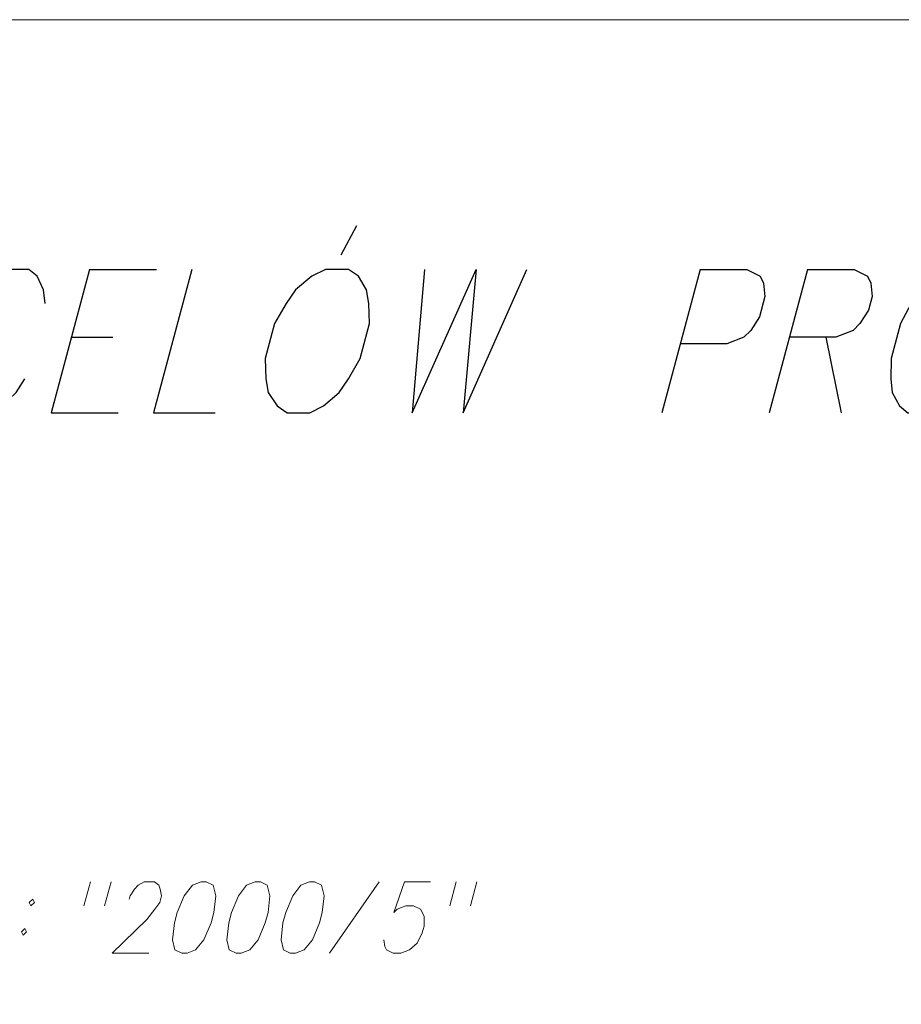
# Model space of a CAD drawing. Header units: metres. Extents: x 5555129 to 5556676, y 5635595 to 5636517.
# Tile 114 of 256: x 5555362 to 5555371, y 5636507 to 5636517. Entities that reach past the tile are written whole.
import ezdxf

# ---------------------------------------------------------------- set-up
doc = ezdxf.new("R2010")
doc.units = ezdxf.units.M
doc.header["$MEASUREMENT"] = 0
doc.layers.add('#RAMKA', color=7, linetype='Continuous', lineweight=18)

# ---------------------------------------------------------------- blocks, each defined once
blk = doc.blocks.new('*U1054')
at = {"layer": '#RAMKA', "color": 7, "linetype": 'ByBlock', "lineweight": 25}
for p, q in [((5555363.0283, 5636514.2791), (5555362.6587, 5636512.8998)), ((5555363.0283, 5636514.2791), (5555363.6717, 5636514.2791)), ((5555362.8537, 5636513.6275), (5555363.2528, 5636513.6275)), ((5555362.6587, 5636512.8998), (5555363.3021, 5636512.8998))]:
    blk.add_line(p, q, dxfattribs=at)
blk = doc.blocks.new('*U1055')
at = {"layer": '#RAMKA', "color": 7, "linetype": 'ByBlock', "lineweight": 25}
blk.add_line((5555365.4521, 5636514.4204), (5555365.601, 5636514.7027), dxfattribs=at)
at = {"layer": '#RAMKA', "color": 7, "linetype": 'ByBlock', "lineweight": 25, "flags": 128}
blk.add_lwpolyline([(5555365.3002, 5636514.2791), (5555365.1688, 5636514.214), (5555365.0116, 5636514.0836), (5555364.9198, 5636513.9533), (5555364.8103, 5636513.7578), (5555364.7201, 5636513.4211), (5555364.7248, 5636513.2256), (5555364.7468, 5636513.0953), (5555364.8341, 5636512.965), (5555364.9307, 5636512.8998), (5555365.1505, 5636512.8998), (5555365.2819, 5636512.965), (5555365.4309, 5636513.0953), (5555365.5229, 5636513.2256), (5555365.6322, 5636513.4211), (5555365.7224, 5636513.7578), (5555365.7178, 5636513.9533), (5555365.6957, 5636514.0836), (5555365.6166, 5636514.214), (5555365.5201, 5636514.2791), (5555365.3002, 5636514.2791)], dxfattribs=at)
blk = doc.blocks.new('*U1056')
at = {"layer": '#RAMKA', "color": 7, "linetype": 'ByBlock', "lineweight": 25}
blk.add_line((5555368.9078, 5636514.2791), (5555368.5383, 5636512.8998), dxfattribs=at)
at = {"layer": '#RAMKA', "color": 7, "linetype": 'ByBlock', "lineweight": 25, "flags": 128}
blk.add_lwpolyline([(5555368.9078, 5636514.2791), (5555369.3558, 5636514.2791), (5555369.4849, 5636514.214), (5555369.5163, 5636514.1488), (5555369.5303, 5636514.0185), (5555369.4779, 5636513.823), (5555369.3941, 5636513.6927), (5555369.3278, 5636513.6275), (5555369.1637, 5636513.5624), (5555368.7158, 5636513.5624)], dxfattribs=at)
blk = doc.blocks.new('*U1057')
at = {"layer": '#RAMKA', "color": 7, "linetype": 'ByBlock', "lineweight": 25}
for p, q in [((5555369.9421, 5636514.2791), (5555369.5725, 5636512.8998)), ((5555370.1178, 5636513.6275), (5555370.2648, 5636512.8998))]:
    blk.add_line(p, q, dxfattribs=at)
at = {"layer": '#RAMKA', "color": 7, "linetype": 'ByBlock', "lineweight": 25, "flags": 128}
blk.add_lwpolyline([(5555369.9421, 5636514.2791), (5555370.3901, 5636514.2791), (5555370.5192, 5636514.214), (5555370.5506, 5636514.1488), (5555370.5645, 5636514.0185), (5555370.5296, 5636513.8882), (5555370.4458, 5636513.7578), (5555370.3795, 5636513.6927), (5555370.2155, 5636513.6275), (5555369.7675, 5636513.6275)], dxfattribs=at)
blk = doc.blocks.new('*U1081')
at = {"layer": '#RAMKA', "color": 7, "linetype": 'ByBlock', "lineweight": 18, "flags": 128}
for points in [[(5555362.4808, 5636508.2129), (5555362.4472, 5636508.1804), (5555362.4634, 5636508.1478), (5555362.497, 5636508.1804), (5555362.4808, 5636508.2129)], [(5555362.4052, 5636507.9308), (5555362.3716, 5636507.8983), (5555362.3878, 5636507.8657), (5555362.4214, 5636507.8983), (5555362.4052, 5636507.9308)]]:
    blk.add_lwpolyline(points, dxfattribs=at)
blk = doc.blocks.new('*U1082')
at = {"layer": '#RAMKA', "color": 7, "linetype": 'ByBlock', "lineweight": 18}
for p, q in [((5555363.0357, 5636508.3811), (5555362.9732, 5636508.1478)), ((5555363.2347, 5636508.3811), (5555363.1722, 5636508.1478))]:
    blk.add_line(p, q, dxfattribs=at)
blk = doc.blocks.new('*U1083')
at = {"layer": '#RAMKA', "color": 7, "linetype": 'ByBlock', "lineweight": 18}
for p, q in [((5555366.5594, 5636508.3811), (5555366.4969, 5636508.1478)), ((5555366.7584, 5636508.3811), (5555366.6959, 5636508.1478))]:
    blk.add_line(p, q, dxfattribs=at)

msp = doc.modelspace()

# ---------------------------------------------------------------- linework, layer by layer
at = {"layer": '#RAMKA', "color": 7, "linetype": 'Continuous', "lineweight": 18}
msp.add_line((5555365.81735, 5636508.38113), (5555365.33838, 5636507.69213), dxfattribs=at)
at = {"layer": '#RAMKA', "color": 7, "linetype": 'Continuous', "lineweight": 18, "flags": 128}
for points in [[(5555567.54331, 5636516.68638), (5555567.54331, 5636373.68638), (5555311.77024, 5636373.68638), (5555311.77024, 5636516.68638), (5555567.54331, 5636516.68638)], [(5555311.77024, 5636494.99072), (5555454.77024, 5636494.99072), (5555454.77024, 5636516.68638), (5555311.77024, 5636516.68638), (5555311.77024, 5636494.99072)]]:
    msp.add_lwpolyline(points, close=True, dxfattribs=at)
at = {"layer": '#RAMKA', "color": 7, "linetype": 'Continuous', "lineweight": 25, "flags": 128}
for points in [[(5555362.59897, 5636513.95332), (5555362.58503, 5636514.08364), (5555362.52223, 5636514.21396), (5555362.44197, 5636514.27912), (5555362.24652, 5636514.27912), (5555362.13134, 5636514.21396), (5555361.9987, 5636514.08364), (5555361.90672, 5636513.95332), (5555361.80548, 5636513.75784), (5555361.71525, 5636513.4211), (5555361.71173, 5636513.22562), (5555361.73388, 5636513.0953), (5555361.79668, 5636512.96498), (5555361.87694, 5636512.89982), (5555362.07239, 5636512.89982), (5555362.18757, 5636512.96498), (5555362.32021, 5636513.0953), (5555362.40399, 5636513.22562)], [(5555364.01358, 5636514.27912), (5555363.644, 5636512.89982), (5555364.23854, 5636512.89982)], [(5555366.25296, 5636514.27912), (5555366.13589, 5636512.89982), (5555366.74977, 5636514.27912), (5555366.62449, 5636512.89982), (5555367.23838, 5636514.27912)], [(5555371.27777, 5636514.27912), (5555371.16259, 5636514.21396), (5555371.02174, 5636514.08364), (5555370.93796, 5636513.95332), (5555370.83672, 5636513.75784), (5555370.74649, 5636513.4211), (5555370.74298, 5636513.22562), (5555370.75692, 5636513.0953), (5555370.82793, 5636512.96498), (5555370.90819, 5636512.89982), (5555371.10363, 5636512.89982), (5555371.21881, 5636512.96498), (5555371.35145, 5636513.0953), (5555371.43523, 5636513.22562), (5555371.53647, 5636513.4211), (5555371.6267, 5636513.75784), (5555371.63022, 5636513.95332), (5555371.61627, 5636514.08364), (5555371.55347, 5636514.21396), (5555371.47321, 5636514.27912), (5555371.27777, 5636514.27912)]]:
    msp.add_lwpolyline(points, dxfattribs=at)
at = {"layer": '#RAMKA', "color": 7, "linetype": 'Continuous', "lineweight": 18, "flags": 128}
for points in [[(5555363.40933, 5636508.21292), (5555363.41805, 5636508.24547), (5555363.46036, 5636508.31056), (5555363.49542, 5636508.34858), (5555363.55389, 5636508.38113), (5555363.65338, 5636508.38113), (5555363.6944, 5636508.34858), (5555363.70909, 5636508.31056), (5555363.72069, 5636508.24547), (5555363.70325, 5636508.18037), (5555363.65676, 5636508.11527), (5555363.58085, 5636508.01762), (5555363.24491, 5636507.69213), (5555363.5973, 5636507.69213)], [(5555364.10115, 5636508.38113), (5555364.01781, 5636508.34858), (5555363.94043, 5636508.24547), (5555363.87189, 5636508.08272), (5555363.84572, 5636507.98507), (5555363.82705, 5636507.82233), (5555363.85063, 5636507.72468), (5555363.91653, 5636507.69213), (5555363.96628, 5636507.69213), (5555364.04961, 5636507.72468), (5555364.12964, 5636507.82233), (5555364.19812, 5636507.98507), (5555364.22428, 5636508.08272), (5555364.24302, 5636508.24547), (5555364.21679, 5636508.34858), (5555364.15089, 5636508.38113), (5555364.10115, 5636508.38113)], [(5555364.62347, 5636508.38113), (5555364.54013, 5636508.34858), (5555364.46276, 5636508.24547), (5555364.39421, 5636508.08272), (5555364.36805, 5636507.98507), (5555364.34938, 5636507.82233), (5555364.37296, 5636507.72468), (5555364.43885, 5636507.69213), (5555364.4886, 5636507.69213), (5555364.57194, 5636507.72468), (5555364.65196, 5636507.82233), (5555364.72044, 5636507.98507), (5555364.7466, 5636508.08272), (5555364.76534, 5636508.24547), (5555364.73911, 5636508.34858), (5555364.67321, 5636508.38113), (5555364.62347, 5636508.38113)], [(5555365.14579, 5636508.38113), (5555365.06245, 5636508.34858), (5555364.98508, 5636508.24547), (5555364.91653, 5636508.08272), (5555364.89037, 5636507.98507), (5555364.8717, 5636507.82233), (5555364.89528, 5636507.72468), (5555364.96118, 5636507.69213), (5555365.01092, 5636507.69213), (5555365.09426, 5636507.72468), (5555365.17428, 5636507.82233), (5555365.24276, 5636507.98507), (5555365.26893, 5636508.08272), (5555365.28766, 5636508.24547), (5555365.26143, 5636508.34858), (5555365.19554, 5636508.38113), (5555365.14579, 5636508.38113)], [(5555366.31062, 5636508.38113), (5555366.0619, 5636508.38113), (5555365.95707, 5636508.08272), (5555365.99066, 5636508.11527), (5555366.074, 5636508.14782), (5555366.14862, 5636508.14782), (5555366.21451, 5636508.11527), (5555366.25099, 5636508.05017), (5555366.2497, 5636507.95252), (5555366.23226, 5636507.88743), (5555366.18122, 5636507.78978), (5555366.10985, 5636507.72468), (5555366.02652, 5636507.69213), (5555365.9519, 5636507.69213), (5555365.886, 5636507.72468), (5555365.86985, 5636507.75723), (5555365.86242, 5636507.82233)]]:
    msp.add_lwpolyline(points, dxfattribs=at)

# ---------------------------------------------------------------- block references
at = {"layer": '#RAMKA', "color": 7, "linetype": 'Continuous', "lineweight": 25}
for name in ['*U1055', '*U1054', '*U1056', '*U1057']:
    msp.add_blockref(name, (0, 0), dxfattribs=at)
at = {"layer": '#RAMKA', "color": 7, "linetype": 'Continuous', "lineweight": 18}
for name in ['*U1082', '*U1083', '*U1081']:
    msp.add_blockref(name, (0, 0), dxfattribs=at)

doc.saveas('drawing.dxf')
